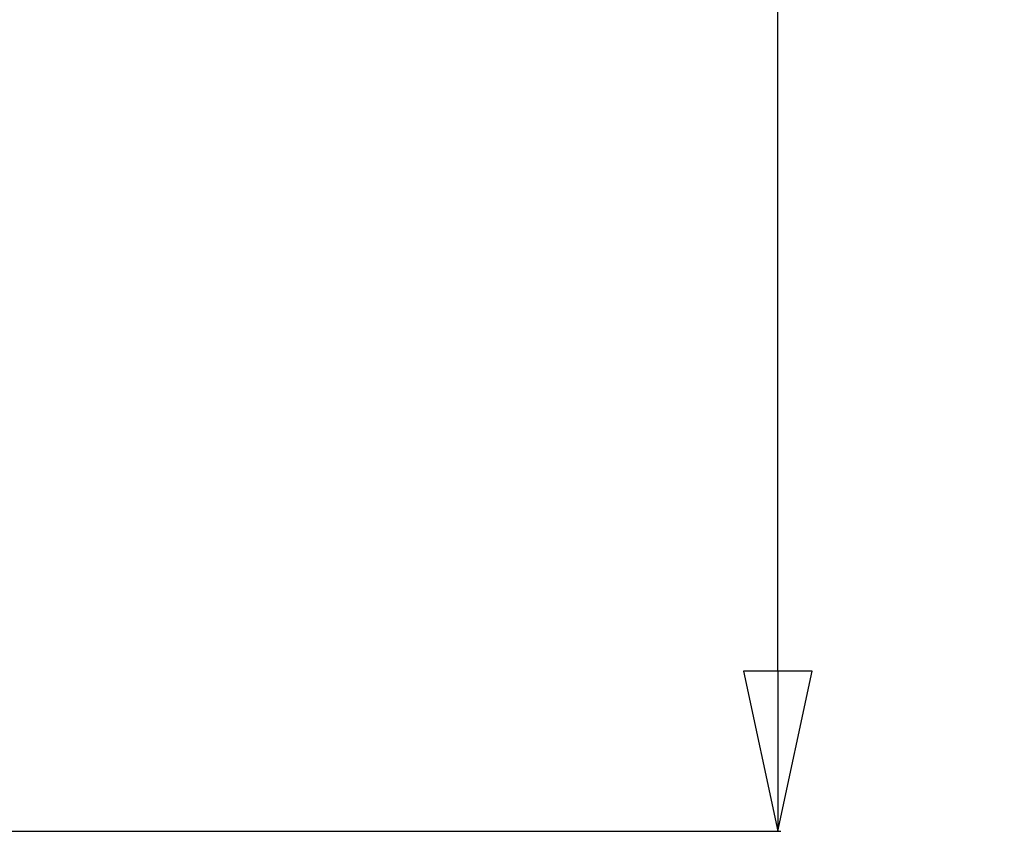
# Model space of a CAD drawing. Header units: millimetres. Extents: x 537 to 2248, y 801 to 1949.
# Tile 43 of 80: x 1027 to 1089, y 1464 to 1515. Entities that reach past the tile are written whole.
import ezdxf

# ---------------------------------------------------------------- set-up
doc = ezdxf.new("R2010")
doc.units = ezdxf.units.MM
doc.header["$LTSCALE"] = 16.335
doc.header["$PDMODE"] = 3
doc.header["$PDSIZE"] = 0.3125
doc.layers.get('0').update_dxf_attribs({"linetype": 'CONTINUOUS'})
doc.layers.get('Defpoints').update_dxf_attribs({"linetype": 'CONTINUOUS'})
doc.styles.get("Standard").update_dxf_attribs({"font": 'SimSun Regular.ttf', "width": 0.8})
doc.dimstyles.new('DIMSTYLE_1', dxfattribs={"dimtxt": 15, "dimasz": 10, "dimexe": 0.18, "dimexo": 0.0625, "dimgap": 0.09, "dimtad": 1, "dimdec": 1, "dimdsep": 46, "dimtxsty": 'Standard', "dimblk": 'CLOSED', "dimcen": 0.09, "dimadec": 0, "dimazin": 0, "dimtp": 0.01, "dimtm": 0.01, "dimtfac": 1, "dimtdec": 1, "dimtofl": 0, "dimtmove": 0, "dimatfit": 3, "dimldrblk": 'CLOSED', "dimfxl": 1, "dimtolj": 1, "dimarcsym": 0})

# ---------------------------------------------------------------- blocks, each defined once
blk = doc.blocks.new('_CLOSED')
at = {"color": 0, "linetype": 'ByBlock'}
for p, q in [((0, 0), (-1, 0.2143)), ((-1, 0.2143), (-1, -0.2143)), ((-1, -0.2143), (0, 0)), ((-1, 0), (0, 0))]:
    blk.add_line(p, q, dxfattribs=at)
blk = doc.blocks.new('*D34')
at = {"color": 0, "lineweight": -2, "transparency": 16777216}
for p, q in [((934.23, 1767.087), (1074.613, 1767.087)), ((1074.433, 1474.087), (1074.433, 1757.087)), ((844.723, 1464.087), (1074.613, 1464.087))]:
    blk.add_line(p, q, dxfattribs=at)
at = {"layer": 'Defpoints', "color": 0, "transparency": 16777216}
for p in [(934.168, 1767.087), (1074.433, 1767.087), (844.661, 1464.087)]:
    blk.add_point(p, dxfattribs=at)
at = {"color": 0, "lineweight": -2, "transparency": 16777216, "xscale": 10, "yscale": 10, "zscale": 10}
for p, rotation in [((1074.433, 1767.087), 90), ((1074.433, 1464.087), 270)]:
    blk.add_blockref('_CLOSED', p, dxfattribs=dict(at, rotation=rotation))
at = {"color": 0, "transparency": 16777216, "insert": (1065.093, 1615.587), "char_height": 15, "attachment_point": 5, "rotation": 90}
blk.add_mtext('\\A1;303mm [11.93in]', dxfattribs=at)

msp = doc.modelspace()

# ---------------------------------------------------------------- dimensions: what is measured, and where the dimension line sits
at = {"color": 3}
dim = msp.add_linear_dim(base=(1074.433, 1767.087), p1=(844.661, 1464.087), p2=(934.168, 1767.087), angle=90, dimstyle='DIMSTYLE_1', override={"dimpost": 'mm'}, dxfattribs=at)
dim.commit()
dim.dimension.update_dxf_attribs({"geometry": '*D34', "text_midpoint": (1074.433, 1615.587), "dimtype": 160})

doc.saveas('drawing.dxf')
